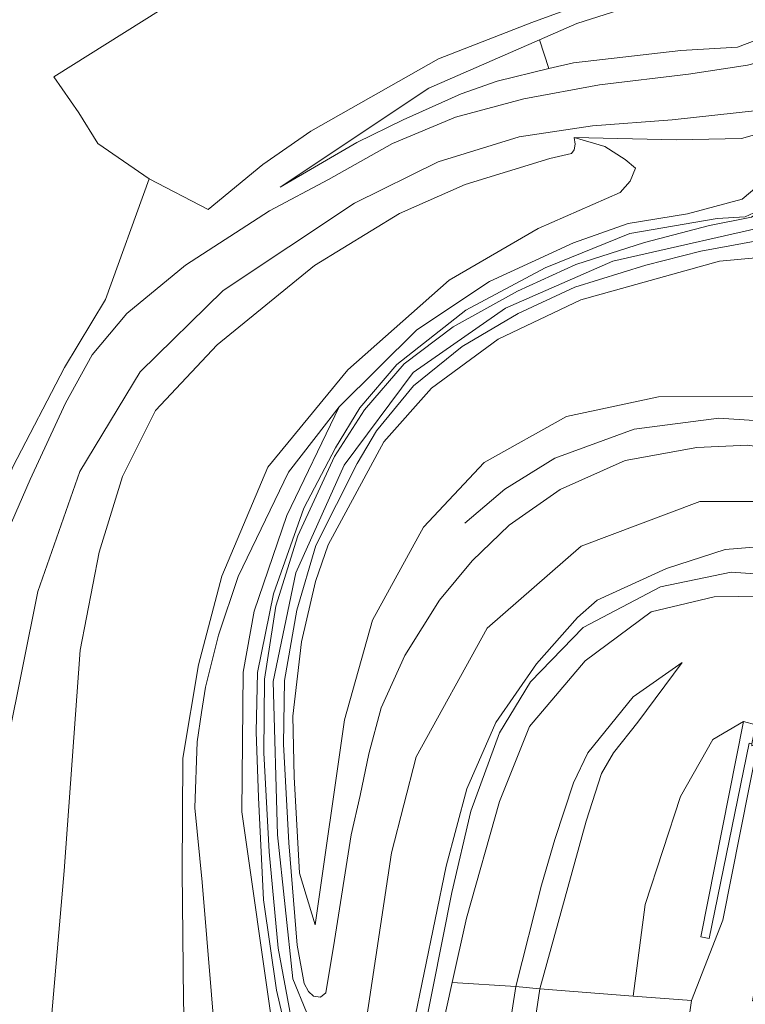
# Model space of a CAD drawing. Extents: x 176032 to 190000, y 318229 to 352878.
# Tile 66 of 184: x 177018 to 177062, y 320509 to 320570. Entities that reach past the tile are written whole.
import ezdxf

# ---------------------------------------------------------------- set-up
doc = ezdxf.new("R2010")
doc.units = 0
for name, color, linetype, lineweight in [('af-bs-doorgang', 253, 'Continuous', 18), ('af-bs-haag', 253, 'haag', 18), ('af-bs-rasterhekwerk', 253, 'hekwerk', 18), ('bp-b5-bomenstruiken', 253, 'Continuous', 18), ('bp-b5-boom', 253, 'Continuous', 18), ('bp-b5-grasland', 253, 'Continuous', 18), ('gw-bs-kruinlijn', 253, 'Continuous', 18), ('gw-bs-teenlijn', 253, 'Continuous', 18), ('og-b5-grond_ingericht', 253, 'Continuous', 18), ('og-bs-terreinafscheiding', 7, 'Continuous', 18), ('vh-b5-verh_soort', 253, 'Continuous', 18), ('wm-bs-schrikhek', 253, 'Continuous', 18)]:
    doc.layers.add(name, color=color, linetype=linetype, lineweight=lineweight)
doc.layers.add('viewports', color=7, linetype='Continuous')
doc.linetypes.add('haag', pattern='A,7,-1.5,[1,RTW.shx,S=0.75,R=45,X=0,Y=0],-1.5', length=10)
doc.linetypes.add('hekwerk', pattern='A,7,-1.5,[1,RTW.shx,S=0.75,R=0,X=0,Y=0],-1.5', length=10)

# ---------------------------------------------------------------- blocks, each defined once
blk = doc.blocks.new('x-ref dtb totaal grijs')
at = {"layer": 'af-bs-doorgang'}
blk.add_polyline3d([(177029.104, 320557.849, 44.261), (177025.474, 320559.733, 44.482)], dxfattribs=at)
at = {"layer": 'af-bs-haag'}
for points in [[(177034.214, 320505.982, 52.401), (177033.303, 320509.849, 52.601), (177032.499, 320515.407, 52.271), (177032.202, 320521.697, 51.85), (177032.067, 320525.747, 51.325), (177032.141, 320529.392, 51.052), (177033.116, 320534.219, 50.41), (177034.988, 320539.496, 50.253), (177036.924, 320543.188, 49.615), (177038.43, 320545.66, 49.589), (177040.706, 320548.311, 49.303), (177044.944, 320551.663, 48.778), (177049.814, 320554.267, 48.309), (177055.022, 320556.379, 47.763), (177060.389, 320557.29, 47.237), (177062.103, 320557.392, 47.12), (177062.903, 320557.765, 47.172), (177063.968, 320558.695, 47.172), (177064.711, 320560.171, 47.168)], [(177029.839, 320419.014, 50.579), (177035.539, 320459.614, 51.276), (177041.752, 320504.107, 52.636), (177044.077, 320515.867, 52.96), (177045.249, 320520.865, 52.933), (177047.017, 320525.671, 52.953), (177048.912, 320528.818, 52.967), (177052.146, 320532.142, 52.965), (177056.912, 320534.649, 52.917), (177061.251, 320535.562, 53.066), (177070.652, 320534.897, 52.843)]]:
    blk.add_polyline3d(points, dxfattribs=at)
at = {"layer": 'af-bs-rasterhekwerk'}
for points in [[(177041.332, 320579.649, 44.456), (177019.626, 320566, 44.482), (177021.153, 320563.782, 44.478), (177022.323, 320561.904, 44.482), (177025.474, 320559.733, 44.482)], [(177029.104, 320557.849, 44.261), (177032.474, 320560.609, 44.269), (177035.412, 320562.664, 44.33), (177043.263, 320567.103, 44.395), (177048.996, 320569.345, 44.495), (177061.972, 320574.101, 44.356)]]:
    blk.add_polyline3d(points, dxfattribs=at)
at = {"layer": 'bp-b5-bomenstruiken'}
for points in [[(177066.552, 320555.223, 46.651), (177060.536, 320554.675, 47.259), (177051.999, 320552.289, 48.066), (177046.925, 320549.879, 48.57), (177042.824, 320546.859, 49.077), (177039.896, 320543.574, 49.52), (177036.479, 320537.24, 50.197), (177035.698, 320534.984, 50.184), (177034.841, 320531.263, 50.644), (177034.313, 320526.706, 50.8), (177034.396, 320522.982, 51.568), (177034.727, 320517.041, 51.98), (177035.677, 320513.875, 52.861), (177037.492, 320526.478, 53.13), (177039.2, 320532.611, 53.174), (177042.333, 320538.32, 53.165), (177046.065, 320542.286, 53.139), (177051.127, 320545.126, 53.213), (177056.784, 320546.336, 53.265), (177063.205, 320546.345, 53.321)], [(177062.253, 320543.351, 53.078), (177059.13, 320543.224, 53.187), (177054.726, 320542.421, 53.143), (177050.74, 320540.643, 53.143), (177047.609, 320538.447, 52.965), (177045.324, 320536.244, 52.965), (177043.328, 320533.834, 52.827), (177041.187, 320530.433, 52.827), (177039.744, 320527.206, 52.879), (177038.974, 320524.381, 52.748), (177038.451, 320521.826, 52.597), (177037.886, 320519.404, 52.553), (177036.88, 320512.901, 52.627), (177036.344, 320509.692, 52.575), (177036.007, 320509.427, 52.575), (177035.57, 320509.484, 52.575), (177035.277, 320509.778, 52.575), (177035.01, 320510.259, 52.649), (177034.586, 320512.634, 52.41), (177034.064, 320518.918, 51.98), (177033.736, 320524.978, 51.286), (177033.806, 320528.901, 50.961), (177034.554, 320533.22, 50.544), (177035.714, 320537.2, 50.488), (177038.257, 320542.235, 49.615), (177039.446, 320544.244, 49.429), (177041.733, 320547.004, 49.077), (177044.707, 320549.421, 48.782), (177048.164, 320551.447, 48.335), (177051.635, 320553.073, 47.984), (177056.009, 320554.433, 47.645), (177059.383, 320555.296, 47.389), (177063.72, 320556.091, 46.938)]]:
    blk.add_polyline3d(points, dxfattribs=at)
blk.add_polyline3d([(177073.563, 320543.903, 53.625), (177063.205, 320546.345, 53.321), (177056.784, 320546.336, 53.265), (177051.127, 320545.126, 53.213), (177046.065, 320542.286, 53.139), (177042.333, 320538.32, 53.165), (177039.2, 320532.611, 53.174), (177037.492, 320526.478, 53.13), (177035.677, 320513.875, 52.861), (177034.727, 320517.041, 51.98), (177034.396, 320522.982, 51.568), (177034.313, 320526.706, 50.8), (177034.841, 320531.263, 50.644), (177035.698, 320534.984, 50.184), (177036.479, 320537.24, 50.197), (177039.896, 320543.574, 49.52), (177042.824, 320546.859, 49.077), (177046.925, 320549.879, 48.57), (177051.999, 320552.289, 48.066), (177060.536, 320554.675, 47.259), (177066.552, 320555.223, 46.651)], close=True, dxfattribs=at)
at = {"layer": 'bp-b5-boom'}
blk.add_polyline3d([(177083.314, 320655.493, 46.814), (177079.218, 320635.058, 46.82), (177074.493, 320610.068, 46.714), (177070.416, 320589.329, 46.773), (177066.997, 320572.553, 46.635), (177066.257, 320570.306, 46.575), (177065.521, 320569.379, 46.467), (177064.447, 320568.888, 46.548), (177061.626, 320567.825, 46.396), (177058.158, 320567.623, 45.953), (177051.547, 320566.873, 45.487), (177050.031, 320566.51, 45.593), (177049.463, 320568.281, 44.841), (177051.76, 320569.289, 44.517), (177057.822, 320571.238, 44.491), (177059.93, 320572.045, 44.352), (177060.877, 320572.326, 44.326), (177061.407, 320572.761, 44.361), (177061.809, 320573.462, 44.356), (177061.972, 320574.101, 44.356), (177066.052, 320597.708, 44.4), (177071.869, 320626.501, 44.355), (177082.856, 320681.832, 44.269)], dxfattribs=at)
for points in [[(177048.01, 320510.078, 49.919), (177040.185, 320459.55, 49.911), (177031.618, 320399.347, 49.025), (177025.944, 320363.228, 47.237), (177023.175, 320342.054, 46.739), (177022.167, 320337.506, 46.986), (177020.71, 320337.548, 47.711), (177021.364, 320342.326, 47.615), (177024.333, 320366.953, 49.182), (177028.557, 320402.341, 50.184), (177034.367, 320445.13, 51.108), (177040.614, 320489.01, 52.102), (177043.094, 320505.786, 52.228), (177044.101, 320510.331, 52.302)], [(177049.482, 320509.93, 49.902), (177046.322, 320488.706, 50.071), (177040.559, 320448.108, 50.466), (177033.007, 320399.016, 49.494), (177024.349, 320341.877, 46.754), (177023.506, 320337.234, 46.613), (177022.167, 320337.506, 46.986), (177023.175, 320342.054, 46.739), (177025.944, 320363.228, 47.237), (177031.618, 320399.347, 49.025), (177040.185, 320459.55, 49.911), (177048.01, 320510.078, 49.919)], [(177055.232, 320509.497, 47.138), (177058.809, 320509.227, 46.973), (177052.815, 320467.503, 45.011), (177047.661, 320439.467, 45.033), (177034.716, 320375.285, 45.081), (177028.375, 320341.272, 45.142), (177027.672, 320337.547, 45.235), (177023.506, 320337.234, 46.613), (177024.349, 320341.877, 46.754), (177033.007, 320399.016, 49.494), (177040.559, 320448.108, 50.466), (177046.322, 320488.706, 50.071), (177049.482, 320509.93, 49.902)]]:
    blk.add_polyline3d(points, close=True, dxfattribs=at)
at = {"layer": 'bp-b5-grasland'}
for points in [[(177083.361, 320651.122, 46.833), (177079.81, 320633.477, 46.811), (177076.506, 320616.706, 46.752), (177072.789, 320598.92, 46.804), (177070.139, 320584.758, 46.77), (177068.324, 320575.953, 46.733), (177066.651, 320568.693, 46.736), (177064.211, 320567.242, 46.682), (177062.254, 320566.71, 46.387), (177058.618, 320566.166, 46.083), (177053.16, 320565.521, 45.445), (177048.502, 320564.649, 45.137), (177044.299, 320563.519, 44.803), (177040.428, 320561.896, 44.608), (177036.5, 320559.684, 44.564), (177032.878, 320557.764, 44.454), (177027.716, 320554.422, 44.46), (177024.11, 320551.445, 44.421), (177021.988, 320548.91, 44.391), (177020.349, 320545.941, 44.295), (177018.163, 320541.26, 44.313), (177017.023, 320538.607, 44.391)], [(177017.095, 320542.027, 44.491), (177020.281, 320548.133, 44.573), (177022.802, 320552.306, 44.495), (177025.474, 320559.733, 44.482), (177029.104, 320557.849, 44.261), (177032.474, 320560.609, 44.269), (177035.412, 320562.664, 44.33), (177043.263, 320567.103, 44.395), (177048.996, 320569.345, 44.495), (177061.972, 320574.101, 44.356)], [(177057.822, 320571.238, 44.491), (177051.76, 320569.289, 44.517), (177049.463, 320568.281, 44.841), (177042.673, 320565.3, 44.569), (177033.541, 320559.219, 44.543), (177038.24, 320561.972, 44.725), (177041.088, 320563.353, 44.577), (177044.647, 320564.959, 44.877), (177046.871, 320565.727, 45.154), (177050.031, 320566.51, 45.593), (177051.547, 320566.873, 45.487), (177058.158, 320567.623, 45.953), (177061.626, 320567.825, 46.396), (177064.447, 320568.888, 46.548), (177065.521, 320569.379, 46.467), (177066.257, 320570.306, 46.575)], [(177062.493, 320557.371, 46.96), (177059.918, 320556.854, 47.389), (177055.915, 320555.827, 47.645), (177051.698, 320554.461, 47.984), (177048.123, 320552.833, 48.335), (177044.164, 320550.637, 48.782), (177041.158, 320548.363, 49.077), (177038.718, 320545.541, 49.429), (177036.876, 320542.655, 49.806), (177034.609, 320537.787, 50.488), (177033.258, 320533.457, 50.544), (177032.565, 320528.975, 50.961), (177032.521, 320524.442, 51.286), (177032.865, 320518.352, 51.98), (177033.413, 320512.445, 52.41), (177034.196, 320508.235, 52.683)], [(177033.064, 320507.606, 52.189), (177031.183, 320520.814, 51.003), (177031.259, 320529.412, 50.707), (177031.924, 320533.149, 49.863), (177033.94, 320539.029, 49.824), (177037.15, 320545.721, 49.464), (177041.931, 320550.46, 48.301), (177046.402, 320553.423, 48.283), (177051.563, 320555.793, 48.301), (177054.913, 320556.991, 47.068), (177058.564, 320557.591, 47.077), (177061.921, 320558.479, 46.994), (177063.6, 320559.901, 46.96)], [(177063.188, 320562.591, 46.626), (177061.878, 320562.203, 46.548), (177057.859, 320562.128, 46.335), (177051.589, 320562.274, 44.864), (177051.657, 320561.857, 44.799), (177051.593, 320561.51, 44.76), (177051.433, 320561.299, 44.734), (177050.107, 320560.986, 44.643), (177044.904, 320559.39, 44.595), (177040.857, 320557.606, 44.561), (177035.641, 320554.395, 44.582), (177029.662, 320549.537, 44.502), (177025.87, 320545.5, 44.473), (177023.837, 320541.437, 44.508), (177022.416, 320536.792, 44.582), (177021.236, 320530.757, 44.538), (177020.261, 320517.201, 44.517), (177018.879, 320501.317, 44.564)], [(177016.77, 320525.092, 44.568), (177018.646, 320534.365, 44.636), (177021.224, 320541.744, 44.48), (177024.928, 320547.867, 44.453), (177030.035, 320552.863, 44.568), (177038.099, 320558.24, 44.433), (177043.248, 320560.768, 44.642), (177048.225, 320562.318, 44.92), (177052.714, 320562.997, 45.38), (177057.627, 320563.356, 45.995), (177062.86, 320563.927, 46.455)], [(177063.6, 320559.901, 46.96), (177061.921, 320558.479, 46.994), (177058.564, 320557.591, 47.077), (177054.913, 320556.991, 47.068), (177051.563, 320555.793, 48.301), (177046.402, 320553.423, 48.283), (177041.931, 320550.46, 48.301), (177037.15, 320545.721, 49.464), (177034.048, 320541.707, 49.354), (177030.957, 320535.296, 49.509), (177029.751, 320531.675, 49.574), (177028.946, 320528.487, 49.602), (177028.696, 320526.923, 49.656), (177028.428, 320525.127, 49.75), (177028.288, 320521.072, 49.919), (177028.747, 320516.504, 50.075), (177029.598, 320506.112, 50.271)], [(177027.716, 320504.728, 49.923), (177027.596, 320509.216, 49.78), (177027.513, 320517.182, 49.602), (177027.555, 320524.113, 49.277), (177028.518, 320529.851, 49.533), (177029.945, 320535.304, 49.438), (177032.783, 320542.008, 48.878), (177037.685, 320547.996, 48.231), (177043.917, 320553.508, 46.791), (177049.395, 320556.673, 46.383), (177054.428, 320558.901, 46.539), (177055.032, 320559.587, 46.539), (177055.359, 320560.394, 46.539), (177054.737, 320560.916, 46.383), (177053.491, 320561.73, 45.662), (177051.589, 320562.274, 44.864), (177057.859, 320562.128, 46.335), (177061.878, 320562.203, 46.548), (177063.188, 320562.591, 46.626)], [(177018.879, 320501.317, 44.564), (177020.261, 320517.201, 44.517), (177021.236, 320530.757, 44.538), (177022.416, 320536.792, 44.582), (177023.837, 320541.437, 44.508), (177025.87, 320545.5, 44.473), (177029.662, 320549.537, 44.502), (177035.641, 320554.395, 44.582), (177040.857, 320557.606, 44.561), (177044.904, 320559.39, 44.595), (177050.107, 320560.986, 44.643), (177051.433, 320561.299, 44.734), (177051.593, 320561.51, 44.76), (177051.657, 320561.857, 44.799), (177051.589, 320562.274, 44.864), (177053.491, 320561.73, 45.662), (177054.737, 320560.916, 46.383), (177055.359, 320560.394, 46.539), (177055.032, 320559.587, 46.539), (177054.428, 320558.901, 46.539), (177049.395, 320556.673, 46.383), (177043.917, 320553.508, 46.791), (177037.685, 320547.996, 48.231), (177032.783, 320542.008, 48.878), (177029.945, 320535.304, 49.438), (177028.518, 320529.851, 49.533), (177027.555, 320524.113, 49.277), (177027.513, 320517.182, 49.602), (177027.596, 320509.216, 49.78), (177027.716, 320504.728, 49.923)], [(177029.598, 320506.112, 50.271), (177028.747, 320516.504, 50.075), (177028.288, 320521.072, 49.919), (177028.428, 320525.127, 49.75), (177028.696, 320526.923, 49.656), (177028.946, 320528.487, 49.602), (177029.751, 320531.675, 49.574), (177030.957, 320535.296, 49.509), (177034.048, 320541.707, 49.354), (177037.15, 320545.721, 49.464), (177033.94, 320539.029, 49.824), (177031.924, 320533.149, 49.863), (177031.259, 320529.412, 50.707), (177031.183, 320520.814, 51.003), (177033.064, 320507.606, 52.189)], [(177064.721, 320534.106, 52.514), (177060.21, 320534.038, 52.783), (177056.335, 320533.123, 52.775), (177052.282, 320530.105, 52.809), (177048.855, 320526.061, 52.744), (177047.006, 320521.448, 52.61), (177044.978, 320514.29, 52.367), (177044.101, 320510.331, 52.302), (177043.094, 320505.786, 52.228)], [(177041.705, 320507.647, 52.436), (177043.726, 320517.489, 52.77), (177045.004, 320522.235, 52.761), (177046.779, 320526.307, 52.766), (177049.292, 320529.928, 52.779), (177051.803, 320532.773, 52.874), (177053.02, 320533.827, 52.874), (177057.268, 320535.774, 52.831), (177060.868, 320536.957, 52.974), (177064.398, 320537.234, 52.996)], [(177062.768, 320526.176, 47.159), (177062.001, 320526.372, 47.155), (177060.127, 320525.273, 47.385), (177058.134, 320521.763, 47.333), (177055.95, 320515.122, 47.146), (177055.232, 320509.497, 47.138), (177049.482, 320509.93, 49.902), (177052.339, 320520.249, 49.989), (177053.285, 320523.187, 50.015), (177054.006, 320524.442, 50.015), (177055.503, 320526.34, 50.106), (177058.238, 320529.995, 50.232), (177055.23, 320527.89, 50.184), (177052.432, 320524.447, 50.145), (177051.557, 320522.609, 50.162), (177050.402, 320519.124, 50.15), (177049.59, 320516.31, 50.13), (177048.01, 320510.078, 49.919), (177044.101, 320510.331, 52.302), (177044.978, 320514.29, 52.367), (177047.006, 320521.448, 52.61), (177048.855, 320526.061, 52.744), (177052.282, 320530.105, 52.809), (177056.335, 320533.123, 52.775), (177060.21, 320534.038, 52.783), (177064.721, 320534.106, 52.514)]]:
    blk.add_polyline3d(points, dxfattribs=at)
for points in [[(177071.869, 320626.501, 44.355), (177066.052, 320597.708, 44.4), (177061.972, 320574.101, 44.356), (177048.996, 320569.345, 44.495), (177043.263, 320567.103, 44.395), (177035.412, 320562.664, 44.33), (177032.474, 320560.609, 44.269), (177029.104, 320557.849, 44.261), (177025.474, 320559.733, 44.482), (177022.323, 320561.904, 44.482), (177021.153, 320563.782, 44.478), (177019.626, 320566, 44.482), (177041.332, 320579.649, 44.456), (177044.67, 320586.715, 44.374), (177045.394, 320588.202, 44.378), (177056.11, 320611.701, 44.369), (177063.668, 320628.639, 44.369)], [(177050.031, 320566.51, 45.593), (177046.871, 320565.727, 45.154), (177044.647, 320564.959, 44.877), (177041.088, 320563.353, 44.577), (177038.24, 320561.972, 44.725), (177033.541, 320559.219, 44.543), (177042.673, 320565.3, 44.569), (177049.463, 320568.281, 44.841)], [(177049.482, 320509.93, 49.902), (177048.01, 320510.078, 49.919), (177049.59, 320516.31, 50.13), (177050.402, 320519.124, 50.15), (177051.557, 320522.609, 50.162), (177052.432, 320524.447, 50.145), (177055.23, 320527.89, 50.184), (177058.238, 320529.995, 50.232), (177055.503, 320526.34, 50.106), (177054.006, 320524.442, 50.015), (177053.285, 320523.187, 50.015), (177052.339, 320520.249, 49.989)], [(177058.809, 320509.227, 46.973), (177055.232, 320509.497, 47.138), (177055.95, 320515.122, 47.146), (177058.134, 320521.763, 47.333), (177060.127, 320525.273, 47.385), (177062.001, 320526.372, 47.155), (177059.38, 320513.143, 46.882), (177059.894, 320513.044, 46.882), (177062.355, 320525.034, 46.912), (177062.524, 320525.001, 47.146), (177062.508, 320524.887, 47.055), (177062.878, 320525.005, 47.078), (177060.734, 320514.159, 46.973)], [(177062.616, 320516.315, 46.144), (177063.812, 320516.043, 45.5), (177062.56, 320509.198, 45.5), (177065.008, 320508.75, 45.003), (177061.232, 320491.025, 44.994), (177056.29, 320467.727, 44.942), (177051.726, 320447.645, 44.907), (177045.833, 320417.666, 44.916), (177040.097, 320390.61, 44.92), (177035.192, 320365.105, 44.929), (177030.687, 320340.702, 44.977), (177027.432, 320323.056, 45.003), (177023.021, 320301.349, 45.037), (177020.796, 320302.583, 45.142), (177027.672, 320337.547, 45.235), (177028.375, 320341.272, 45.142), (177034.716, 320375.285, 45.081), (177047.661, 320439.467, 45.033), (177052.815, 320467.503, 45.011), (177058.809, 320509.227, 46.973), (177060.734, 320514.159, 46.973), (177062.878, 320525.005, 47.078), (177064.478, 320525.516, 46.358)]]:
    blk.add_polyline3d(points, close=True, dxfattribs=at)
at = {"layer": 'gw-bs-kruinlijn'}
for points in [[(177033.541, 320559.219, 44.543), (177038.24, 320561.972, 44.725), (177041.088, 320563.353, 44.577), (177044.647, 320564.959, 44.877), (177046.871, 320565.727, 45.154), (177050.031, 320566.51, 45.593), (177051.547, 320566.873, 45.487), (177058.158, 320567.623, 45.953), (177061.626, 320567.825, 46.396), (177064.447, 320568.888, 46.548)], [(177037.15, 320545.721, 49.464), (177041.931, 320550.46, 48.301), (177046.402, 320553.423, 48.283), (177051.563, 320555.793, 48.301), (177054.913, 320556.991, 47.068), (177058.564, 320557.591, 47.077), (177061.921, 320558.479, 46.994), (177063.6, 320559.901, 46.96), (177064.595, 320562.563, 46.721), (177064.226, 320563.188, 46.626), (177063.964, 320563.176, 46.626), (177063.188, 320562.591, 46.626), (177061.878, 320562.203, 46.548), (177057.859, 320562.128, 46.335), (177051.589, 320562.274, 44.864)], [(177021.859, 320447.579, 49.659), (177023.845, 320467.121, 49.746), (177026.301, 320490.511, 49.937), (177027.576, 320502.989, 50.028), (177027.716, 320504.728, 49.923), (177027.596, 320509.216, 49.78), (177027.513, 320517.182, 49.602), (177027.555, 320524.113, 49.277), (177028.518, 320529.851, 49.533), (177029.945, 320535.304, 49.438), (177032.783, 320542.008, 48.878), (177037.685, 320547.996, 48.231), (177043.917, 320553.508, 46.791), (177049.395, 320556.673, 46.383), (177054.428, 320558.901, 46.539), (177055.032, 320559.587, 46.539), (177055.359, 320560.394, 46.539), (177054.737, 320560.916, 46.383), (177053.491, 320561.73, 45.662), (177051.589, 320562.274, 44.864)], [(177037.778, 320504.877, 52.696), (177035.14, 320508.498, 52.623), (177034.304, 320510.55, 52.332), (177033.373, 320519.404, 51.746), (177033.092, 320528.841, 50.978), (177034.497, 320535.52, 50.457), (177037.463, 320542.121, 49.724), (177041.711, 320547.822, 49.038), (177047.377, 320551.792, 48.418), (177053.983, 320554.668, 47.793), (177064.812, 320557.135, 46.652)], [(177073.563, 320543.903, 53.625), (177063.205, 320546.345, 53.321), (177056.784, 320546.336, 53.265), (177051.127, 320545.126, 53.213), (177046.065, 320542.286, 53.139), (177042.333, 320538.32, 53.165), (177039.2, 320532.611, 53.174), (177037.492, 320526.478, 53.13), (177035.677, 320513.875, 52.861)], [(177008.412, 320384.046, 49.268), (177010.082, 320390.724, 50.149), (177010.992, 320394.332, 50.146), (177011.483, 320396.248, 50.145), (177017.687, 320414.867, 50.449), (177022.581, 320428.706, 50.83), (177023.27, 320430.939, 51.008), (177023.798, 320432.441, 50.998), (177024.162, 320435.899, 51.021), (177026.531, 320453.715, 51.282), (177029.543, 320474.193, 52.028), (177031.504, 320491.439, 52.18), (177033.259, 320503.226, 52.171), (177033.335, 320505.506, 52.171), (177033.064, 320507.606, 52.189), (177031.183, 320520.814, 51.003), (177031.259, 320529.412, 50.707), (177031.924, 320533.149, 49.863), (177033.94, 320539.029, 49.824), (177037.15, 320545.721, 49.464)], [(177040.365, 320518.304, 52.775), (177041.895, 320524.207, 52.853), (177046.244, 320532.109, 52.978), (177052.027, 320537.149, 53.061), (177059.326, 320539.903, 53.139), (177066.604, 320539.893, 53.174), (177072.487, 320538.954, 53.208)], [(177071.429, 320533.651, 52.675), (177064.721, 320534.106, 52.514), (177060.21, 320534.038, 52.783), (177056.335, 320533.123, 52.775), (177052.282, 320530.105, 52.809), (177048.855, 320526.061, 52.744), (177047.006, 320521.448, 52.61), (177044.978, 320514.29, 52.367), (177044.101, 320510.331, 52.302)], [(177058.238, 320529.995, 50.232), (177055.503, 320526.34, 50.106), (177054.006, 320524.442, 50.015), (177053.285, 320523.187, 50.015), (177052.339, 320520.249, 49.989), (177049.482, 320509.93, 49.902)], [(177062.878, 320525.005, 47.078), (177060.734, 320514.159, 46.973), (177058.809, 320509.227, 46.973)], [(177011.124, 320308.367, 48.129), (177012.23, 320316.166, 48.014), (177015.665, 320340.687, 48.669), (177020.727, 320377.255, 49.537), (177025.12, 320408.994, 50.384), (177028.7, 320435.399, 51.204), (177032.596, 320463.391, 51.573), (177037.316, 320498.026, 52.371), (177040.365, 320518.304, 52.775)], [(177021.364, 320342.326, 47.615), (177024.333, 320366.953, 49.182), (177028.557, 320402.341, 50.184), (177034.367, 320445.13, 51.108), (177040.614, 320489.01, 52.102), (177043.094, 320505.786, 52.228), (177044.101, 320510.331, 52.302)], [(177049.482, 320509.93, 49.902), (177046.322, 320488.706, 50.071), (177040.559, 320448.108, 50.466), (177033.007, 320399.016, 49.494), (177024.349, 320341.877, 46.754)]]:
    blk.add_polyline3d(points, dxfattribs=at)
at = {"layer": 'gw-bs-teenlijn'}
for points in [[(177033.541, 320559.219, 44.543), (177042.673, 320565.3, 44.569), (177049.463, 320568.281, 44.841), (177051.76, 320569.289, 44.517), (177057.822, 320571.238, 44.491), (177059.93, 320572.045, 44.352), (177060.877, 320572.326, 44.326), (177061.407, 320572.761, 44.361), (177061.809, 320573.462, 44.356), (177061.972, 320574.101, 44.356)], [(177013.456, 320443.493, 44.742), (177016.305, 320471.296, 44.556), (177018.879, 320501.317, 44.564), (177020.261, 320517.201, 44.517), (177021.236, 320530.757, 44.538), (177022.416, 320536.792, 44.582), (177023.837, 320541.437, 44.508), (177025.87, 320545.5, 44.473), (177029.662, 320549.537, 44.502), (177035.641, 320554.395, 44.582), (177040.857, 320557.606, 44.561), (177044.904, 320559.39, 44.595), (177050.107, 320560.986, 44.643), (177051.433, 320561.299, 44.734), (177051.593, 320561.51, 44.76), (177051.657, 320561.857, 44.799), (177051.589, 320562.274, 44.864)], [(177035.677, 320513.875, 52.861), (177034.727, 320517.041, 51.98), (177034.396, 320522.982, 51.568), (177034.313, 320526.706, 50.8), (177034.841, 320531.263, 50.644), (177035.698, 320534.984, 50.184), (177036.479, 320537.24, 50.197), (177039.896, 320543.574, 49.52), (177042.824, 320546.859, 49.077), (177046.925, 320549.879, 48.57), (177051.999, 320552.289, 48.066), (177060.536, 320554.675, 47.259), (177066.552, 320555.223, 46.651)], [(177008.412, 320384.046, 49.268), (177010.138, 320393.574, 49.919), (177012.074, 320399.932, 49.906), (177018.785, 320420.416, 50.258), (177020.82, 320426.985, 50.236), (177022.138, 320431.444, 50.258), (177022.555, 320432.954, 50.232), (177022.985, 320437.608, 50.249), (177024.109, 320451.601, 50.162), (177026.649, 320474.8, 50.24), (177029.078, 320498.592, 50.175), (177029.342, 320500.506, 50.175), (177029.525, 320503.672, 50.242), (177029.598, 320506.112, 50.271), (177028.747, 320516.504, 50.075), (177028.288, 320521.072, 49.919), (177028.428, 320525.127, 49.75), (177028.696, 320526.923, 49.656), (177028.946, 320528.487, 49.602), (177029.751, 320531.675, 49.574), (177030.957, 320535.296, 49.509), (177034.048, 320541.707, 49.354), (177037.15, 320545.721, 49.464)], [(177048.01, 320510.078, 49.919), (177049.59, 320516.31, 50.13), (177050.402, 320519.124, 50.15), (177051.557, 320522.609, 50.162), (177052.432, 320524.447, 50.145), (177055.23, 320527.89, 50.184), (177058.238, 320529.995, 50.232)], [(177055.232, 320509.497, 47.138), (177055.95, 320515.122, 47.146), (177058.134, 320521.763, 47.333), (177060.127, 320525.273, 47.385), (177062.001, 320526.372, 47.155), (177062.768, 320526.176, 47.159)], [(177023.175, 320342.054, 46.739), (177025.944, 320363.228, 47.237), (177031.618, 320399.347, 49.025), (177040.185, 320459.55, 49.911), (177048.01, 320510.078, 49.919)], [(177055.232, 320509.497, 47.138), (177058.809, 320509.227, 46.973)], [(177028.375, 320341.272, 45.142), (177034.716, 320375.285, 45.081), (177047.661, 320439.467, 45.033), (177052.815, 320467.503, 45.011), (177058.809, 320509.227, 46.973)]]:
    blk.add_polyline3d(points, dxfattribs=at)
at = {"layer": 'og-b5-grond_ingericht'}
blk.add_polyline3d([(177015.524, 320624.945, 44.625), (177019.373, 320621.612, 44.621), (177022.73, 320618.029, 44.643), (177025.384, 320614.216, 44.621), (177027.998, 320609.459, 44.66), (177030.339, 320605.007, 44.66), (177032.559, 320600.074, 44.725), (177032.918, 320599.239, 44.574), (177041.332, 320579.649, 44.456), (177019.626, 320566, 44.482), (177021.153, 320563.782, 44.478), (177022.323, 320561.904, 44.482), (177025.474, 320559.733, 44.482), (177022.802, 320552.306, 44.495), (177020.281, 320548.133, 44.573), (177017.095, 320542.027, 44.491)], dxfattribs=at)
at = {"layer": 'og-bs-terreinafscheiding'}
for points in [[(177050.031, 320566.51, 45.593), (177049.463, 320568.281, 44.841)], [(177017.023, 320538.607, 44.391), (177018.163, 320541.26, 44.313), (177020.349, 320545.941, 44.295), (177021.988, 320548.91, 44.391), (177024.11, 320551.445, 44.421), (177027.716, 320554.422, 44.46), (177032.878, 320557.764, 44.454), (177036.5, 320559.684, 44.564), (177040.428, 320561.896, 44.608), (177044.299, 320563.519, 44.803), (177048.502, 320564.649, 45.137), (177053.16, 320565.521, 45.445), (177058.618, 320566.166, 46.083), (177062.254, 320566.71, 46.387)], [(177062.86, 320563.927, 46.455), (177057.627, 320563.356, 45.995), (177052.714, 320562.997, 45.38), (177048.225, 320562.318, 44.92), (177043.248, 320560.768, 44.642), (177038.099, 320558.24, 44.433), (177030.035, 320552.863, 44.568), (177024.928, 320547.867, 44.453), (177021.224, 320541.744, 44.48), (177018.646, 320534.365, 44.636), (177016.77, 320525.092, 44.568), (177015.233, 320514.267, 44.406), (177013.092, 320488.319, 44.243), (177011.141, 320458.394, 44.345), (177010.113, 320445.293, 44.778)], [(177006.88, 320448.63, 44.391), (177007.654, 320458.74, 44.374), (177008.319, 320473.534, 44.382), (177009.382, 320491.178, 44.387), (177010.543, 320505.589, 44.43), (177011.194, 320513.183, 44.278), (177011.584, 320516.759, 44.278), (177011.944, 320519.271, 44.278), (177012.702, 320523.711, 44.374), (177013.642, 320528.17, 44.413), (177014.131, 320531.176, 44.491), (177014.367, 320533.361, 44.486), (177014.662, 320535.253, 44.486), (177015.069, 320536.905, 44.486), (177016.006, 320539.193, 44.486), (177017.095, 320542.027, 44.491), (177020.281, 320548.133, 44.573), (177022.802, 320552.306, 44.495), (177025.474, 320559.733, 44.482)], [(177062.493, 320557.371, 46.96), (177059.918, 320556.854, 47.389), (177055.915, 320555.827, 47.645), (177051.698, 320554.461, 47.984), (177048.123, 320552.833, 48.335), (177044.164, 320550.637, 48.782), (177041.158, 320548.363, 49.077), (177038.718, 320545.541, 49.429), (177036.876, 320542.655, 49.806), (177034.609, 320537.787, 50.488), (177033.258, 320533.457, 50.544), (177032.565, 320528.975, 50.961), (177032.521, 320524.442, 51.286), (177032.865, 320518.352, 51.98), (177033.413, 320512.445, 52.41), (177034.196, 320508.235, 52.683), (177034.99, 320504.688, 52.566), (177035.16, 320503.795, 52.469), (177035.192, 320502.802, 52.464)], [(177036.344, 320509.692, 52.575), (177036.007, 320509.427, 52.575), (177035.57, 320509.484, 52.575), (177035.277, 320509.778, 52.575), (177035.01, 320510.259, 52.649), (177034.586, 320512.634, 52.41), (177034.064, 320518.918, 51.98), (177033.736, 320524.978, 51.286), (177033.806, 320528.901, 50.961), (177034.554, 320533.22, 50.544), (177035.714, 320537.2, 50.488), (177038.257, 320542.235, 49.615), (177039.446, 320544.244, 49.429), (177041.733, 320547.004, 49.077), (177044.707, 320549.421, 48.782), (177048.164, 320551.447, 48.335), (177051.635, 320553.073, 47.984), (177056.009, 320554.433, 47.645), (177059.383, 320555.296, 47.389), (177063.72, 320556.091, 46.938), (177065.112, 320556.35, 46.699), (177065.69, 320556.227, 46.653), (177066.128, 320555.929, 46.633), (177066.552, 320555.223, 46.651)], [(177036.344, 320509.692, 52.575), (177036.88, 320512.901, 52.627), (177037.886, 320519.404, 52.553), (177038.451, 320521.826, 52.597), (177038.974, 320524.381, 52.748), (177039.744, 320527.206, 52.879), (177041.187, 320530.433, 52.827), (177043.328, 320533.834, 52.827), (177045.324, 320536.244, 52.965), (177047.609, 320538.447, 52.965), (177050.74, 320540.643, 53.143), (177054.726, 320542.421, 53.143), (177059.13, 320543.224, 53.187), (177062.253, 320543.351, 53.078), (177066.285, 320542.764, 53.111)], [(177068.652, 320537.061, 53.148), (177064.398, 320537.234, 52.996), (177060.868, 320536.957, 52.974), (177057.268, 320535.774, 52.831), (177053.02, 320533.827, 52.874), (177051.803, 320532.773, 52.874), (177049.292, 320529.928, 52.779), (177046.779, 320526.307, 52.766), (177045.004, 320522.235, 52.761), (177043.726, 320517.489, 52.77), (177041.705, 320507.647, 52.436), (177038.511, 320485.759, 52.176), (177035.476, 320463.725, 51.707), (177032.498, 320440.883, 51.195), (177030.049, 320424.508, 50.878), (177027.074, 320403.01, 50.405), (177023.718, 320379.345, 49.837), (177020.521, 320356.161, 49.164), (177017.412, 320335.198, 48.696), (177013.304, 320305.931, 47.967)], [(177062.001, 320526.372, 47.155), (177059.38, 320513.143, 46.882), (177059.894, 320513.044, 46.882), (177062.355, 320525.034, 46.912), (177062.524, 320525.001, 47.146)], [(177044.101, 320510.331, 52.302), (177048.01, 320510.078, 49.919)], [(177048.01, 320510.078, 49.919), (177049.482, 320509.93, 49.902)], [(177049.482, 320509.93, 49.902), (177055.232, 320509.497, 47.138)]]:
    blk.add_polyline3d(points, dxfattribs=at)
at = {"layer": 'vh-b5-verh_soort'}
for points in [[(177063.72, 320556.091, 46.938), (177059.383, 320555.296, 47.389), (177056.009, 320554.433, 47.645), (177051.635, 320553.073, 47.984), (177048.164, 320551.447, 48.335), (177044.707, 320549.421, 48.782), (177041.733, 320547.004, 49.077), (177039.446, 320544.244, 49.429), (177038.257, 320542.235, 49.615), (177035.714, 320537.2, 50.488), (177034.554, 320533.22, 50.544), (177033.806, 320528.901, 50.961), (177033.736, 320524.978, 51.286), (177034.064, 320518.918, 51.98), (177034.586, 320512.634, 52.41), (177035.01, 320510.259, 52.649), (177035.277, 320509.778, 52.575), (177035.57, 320509.484, 52.575), (177036.007, 320509.427, 52.575), (177036.344, 320509.692, 52.575), (177036.88, 320512.901, 52.627), (177037.886, 320519.404, 52.553), (177038.451, 320521.826, 52.597), (177038.974, 320524.381, 52.748), (177039.744, 320527.206, 52.879), (177041.187, 320530.433, 52.827), (177043.328, 320533.834, 52.827), (177045.324, 320536.244, 52.965), (177047.609, 320538.447, 52.965), (177050.74, 320540.643, 53.143), (177054.726, 320542.421, 53.143), (177059.13, 320543.224, 53.187), (177062.253, 320543.351, 53.078)], [(177064.398, 320537.234, 52.996), (177060.868, 320536.957, 52.974), (177057.268, 320535.774, 52.831), (177053.02, 320533.827, 52.874), (177051.803, 320532.773, 52.874), (177049.292, 320529.928, 52.779), (177046.779, 320526.307, 52.766), (177045.004, 320522.235, 52.761), (177043.726, 320517.489, 52.77), (177041.705, 320507.647, 52.436)], [(177034.196, 320508.235, 52.683), (177033.413, 320512.445, 52.41), (177032.865, 320518.352, 51.98), (177032.521, 320524.442, 51.286), (177032.565, 320528.975, 50.961), (177033.258, 320533.457, 50.544), (177034.609, 320537.787, 50.488), (177036.876, 320542.655, 49.806), (177038.718, 320545.541, 49.429), (177041.158, 320548.363, 49.077), (177044.164, 320550.637, 48.782), (177048.123, 320552.833, 48.335), (177051.698, 320554.461, 47.984), (177055.915, 320555.827, 47.645), (177059.918, 320556.854, 47.389), (177062.493, 320557.371, 46.96), (177063.218, 320557.887, 46.867), (177064.199, 320558.813, 46.817), (177064.985, 320560.229, 46.804), (177065.847, 320564.471, 46.836), (177066.651, 320568.693, 46.736), (177068.324, 320575.953, 46.733)], [(177062.86, 320563.927, 46.455), (177057.627, 320563.356, 45.995), (177052.714, 320562.997, 45.38), (177048.225, 320562.318, 44.92), (177043.248, 320560.768, 44.642), (177038.099, 320558.24, 44.433), (177030.035, 320552.863, 44.568), (177024.928, 320547.867, 44.453), (177021.224, 320541.744, 44.48), (177018.646, 320534.365, 44.636), (177016.77, 320525.092, 44.568)], [(177017.023, 320538.607, 44.391), (177018.163, 320541.26, 44.313), (177020.349, 320545.941, 44.295), (177021.988, 320548.91, 44.391), (177024.11, 320551.445, 44.421), (177027.716, 320554.422, 44.46), (177032.878, 320557.764, 44.454), (177036.5, 320559.684, 44.564), (177040.428, 320561.896, 44.608), (177044.299, 320563.519, 44.803), (177048.502, 320564.649, 45.137), (177053.16, 320565.521, 45.445), (177058.618, 320566.166, 46.083), (177062.254, 320566.71, 46.387)]]:
    blk.add_polyline3d(points, dxfattribs=at)
blk.add_polyline3d([(177062.768, 320526.176, 47.159), (177062.524, 320525.001, 47.146), (177062.355, 320525.034, 46.912), (177059.894, 320513.044, 46.882), (177059.38, 320513.143, 46.882), (177062.001, 320526.372, 47.155)], close=True, dxfattribs=at)
at = {"layer": 'wm-bs-schrikhek'}
blk.add_polyline3d([(177074.003, 320542.948, 53.208), (177066.386, 320544.627, 53.291), (177060.493, 320545.02, 53.226), (177055.28, 320544.353, 53.239), (177050.416, 320542.567, 53.074), (177047.328, 320540.66, 53.113), (177044.869, 320538.568, 53.13)], dxfattribs=at)

msp = doc.modelspace()

# ---------------------------------------------------------------- block references
at = {"layer": 'viewports'}
msp.add_blockref('x-ref dtb totaal grijs', (0, 0), dxfattribs=at)

doc.saveas('drawing.dxf')
